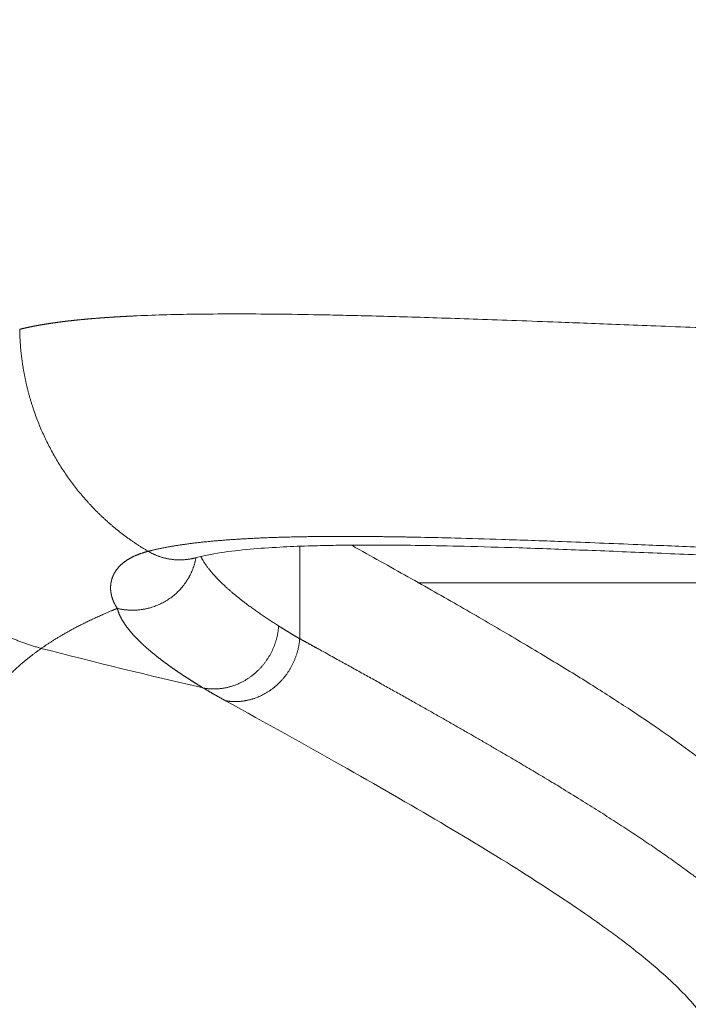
# Model space of a CAD drawing. Header units: millimetres. Extents: x 5437 to 18441, y -4466 to 3128.
# Tile 15 of 256: x 7995 to 8047, y -3130 to -3053. Entities that reach past the tile are written whole.
import ezdxf

# ---------------------------------------------------------------- set-up
doc = ezdxf.new("R2010")
doc.units = ezdxf.units.MM
doc.layers.add('1', color=7, linetype='Continuous', true_color=0xffffff)
doc.dimstyles.get("Standard").update_dxf_attribs({"dimtxt": 0.18, "dimasz": 0.18, "dimexe": 0.18, "dimexo": 0.0625, "dimgap": 0.09, "dimtad": 0, "dimtih": 1, "dimtoh": 1, "dimdec": 4, "dimzin": 0, "dimdsep": 46, "dimtxsty": 'Standard', "dimcen": 0.09, "dimadec": 0, "dimazin": 0, "dimtfac": 1, "dimtdec": 4, "dimtofl": 0, "dimtmove": 0, "dimatfit": 3, "dimfxl": 1, "dimtolj": 1, "dimtzin": 0, "dimarcsym": 0})

# ---------------------------------------------------------------- blocks, each defined once
blk = doc.blocks.new('*D53')
at = {"color": 0, "lineweight": -2, "transparency": 16777216}
for p, q in [((10989.431, -2154.415), (10692.917, -2240.821)), ((11069.431, -2154.415), (10989.431, -2154.415)), ((8443.39, -2896.322), (8443.57, -2896.322)), ((8443.48, -2896.412), (8443.48, -2896.232))]:
    blk.add_line(p, q, dxfattribs=at)
at = {"color": 0, "lineweight": 20, "transparency": 16777216}
blk.add_solid([(10689.187, -2228.02), (10696.648, -2253.622), (10616.112, -2263.203)], dxfattribs=at)
at = {"layer": 'Defpoints', "color": 0, "lineweight": 20, "transparency": 16777216}
for p in [(10616.112, -2263.203), (6270.848, -3529.44)]:
    blk.add_point(p, dxfattribs=at)
at = {"color": 0, "lineweight": 20, "transparency": 16777216, "insert": (11249.521, -2154.415), "char_height": 80, "attachment_point": 5}
blk.add_mtext('\\A1;R2260', dxfattribs=at)
blk = doc.blocks.new('*D55')
at = {"color": 0, "lineweight": -3, "transparency": 16777216}
for start, end in [(184.788217, 247.216762), (261.891007, 345.211783)]:
    blk.add_arc((8453.021, -2896.322), 957.558, start, end, dxfattribs=at)
at = {"color": 0, "lineweight": 20, "transparency": 16777216}
for points in [[(7485.483, -2976.809), (7512.126, -2975.695), (7495.463, -2896.322)], [(9365.838, -3137.874), (9391.884, -3143.597), (9396.032, -3062.6)]]:
    blk.add_solid(points, dxfattribs=at)
at = {"layer": 'Defpoints', "color": 0, "lineweight": 20, "transparency": 16777216}
for p in [(8443.57, -2894.655), (7492.748, -2896.322), (7740.501, -2896.322), (10672.387, -3287.656), (8832.29, -3775.567)]:
    blk.add_point(p, dxfattribs=at)
at = {"color": 0, "lineweight": 20, "transparency": 16777216, "insert": (8197.861, -3819.258), "char_height": 80, "attachment_point": 5}
blk.add_mtext('\\A1;165%%D', dxfattribs=at)

msp = doc.modelspace()

# ---------------------------------------------------------------- linework, layer by layer
at = {"color": 7, "lineweight": 20}
msp.add_arc((8443.47995, -2896.41157), 893, 10.1099821, 350.11198757, dxfattribs=at)
at = {"layer": '1', "color": 0, "lineweight": 20}
msp.add_line((8016.53694, -3093.97284), (8016.53694, -3101.16455), dxfattribs=at)
for points, degree, knots in [([(7994.73862, -3077.08139), (7994.75296, -3077.07783), (7994.78166, -3077.0707), (7994.82502, -3077.06007), (7994.86862, -3077.04949), (7994.91249, -3077.03896), (7994.95662, -3077.02848), (7995.00101, -3077.01804), (7995.04566, -3077.00765), (7995.09057, -3076.99731), (7995.13574, -3076.98702), (7995.18117, -3076.97678), (7995.22687, -3076.96658), (7995.27283, -3076.95644), (7995.31904, -3076.94634), (7995.36553, -3076.93629), (7995.41227, -3076.92628), (7995.45928, -3076.91633), (7995.50655, -3076.90642), (7995.55408, -3076.89656), (7995.60188, -3076.88675), (7995.64994, -3076.87699), (7995.69826, -3076.86728), (7995.74685, -3076.85761), (7995.79571, -3076.84799), (7995.84482, -3076.83842), (7995.8942, -3076.8289), (7995.94385, -3076.81943), (7995.99376, -3076.81), (7996.04394, -3076.80062), (7996.09438, -3076.79129), (7996.14509, -3076.78201), (7996.19607, -3076.77278), (7996.24731, -3076.76359), (7996.29881, -3076.75446), (7996.35059, -3076.74537), (7996.40263, -3076.73633), (7996.45493, -3076.72733), (7996.50751, -3076.71839), (7996.56035, -3076.70949), (7996.61346, -3076.70064), (7996.66683, -3076.69184), (7996.72048, -3076.68309), (7996.77439, -3076.67439), (7996.82857, -3076.66573), (7996.88302, -3076.65713), (7996.93774, -3076.64857), (7996.99273, -3076.64005), (7997.04798, -3076.63159), (7997.10351, -3076.62318), (7997.1593, -3076.61481), (7997.21537, -3076.60649), (7997.2717, -3076.59822), (7997.3283, -3076.58999), (7997.38518, -3076.58182), (7997.44232, -3076.57369), (7997.49974, -3076.56561), (7997.55742, -3076.55758), (7997.61538, -3076.5496), (7997.67361, -3076.54167), (7997.73211, -3076.53378), (7997.79088, -3076.52594), (7997.84992, -3076.51815), (7997.90923, -3076.51041), (7997.96882, -3076.50272), (7998.02868, -3076.49507), (7998.08881, -3076.48748), (7998.14921, -3076.47993), (7998.20989, -3076.47242), (7998.27084, -3076.46497), (7998.33206, -3076.45757), (7998.39355, -3076.45021), (7998.45532, -3076.4429), (7998.51736, -3076.43564), (7998.57968, -3076.42843), (7998.64227, -3076.42126), (7998.70514, -3076.41415), (7998.76827, -3076.40708), (7998.83169, -3076.40006), (7998.89537, -3076.39309), (7998.95934, -3076.38616), (7999.02358, -3076.37929), (7999.08809, -3076.37246), (7999.15288, -3076.36568), (7999.21794, -3076.35895), (7999.28328, -3076.35226), (7999.34889, -3076.34563), (7999.41479, -3076.33904), (7999.48095, -3076.3325), (7999.5474, -3076.32601), (7999.61412, -3076.31957), (7999.68111, -3076.31317), (7999.74839, -3076.30683), (7999.81594, -3076.30053), (7999.88377, -3076.29428), (7999.95187, -3076.28808), (8000.02026, -3076.28192), (8000.08892, -3076.27582), (8000.15785, -3076.26976), (8000.22707, -3076.26375), (8000.29656, -3076.25779), (8000.36634, -3076.25187), (8000.43639, -3076.24601), (8000.50672, -3076.24019), (8000.57733, -3076.23442), (8000.64821, -3076.2287), (8000.71938, -3076.22303), (8000.79082, -3076.2174), (8000.86255, -3076.21182), (8000.93455, -3076.2063), (8001.00684, -3076.20082), (8001.0794, -3076.19538), (8001.15224, -3076.19), (8001.22537, -3076.18466), (8001.29877, -3076.17937), (8001.37246, -3076.17413), (8001.44642, -3076.16894), (8001.52067, -3076.1638), (8001.59519, -3076.1587), (8001.67, -3076.15365), (8001.74509, -3076.14865), (8001.82046, -3076.1437), (8001.89611, -3076.1388), (8001.97204, -3076.13395), (8002.04825, -3076.12914), (8002.12475, -3076.12438), (8002.20153, -3076.11967), (8002.27859, -3076.11501), (8002.35593, -3076.11039), (8002.43355, -3076.10582), (8002.51146, -3076.10131), (8002.58965, -3076.09684), (8002.66812, -3076.09241), (8002.74688, -3076.08804), (8002.82591, -3076.08371), (8002.90524, -3076.07943), (8002.98484, -3076.07521), (8003.06473, -3076.07102), (8003.1449, -3076.06689), (8003.22535, -3076.0628), (8003.30609, -3076.05877), (8003.38711, -3076.05478), (8003.46842, -3076.05084), (8003.55001, -3076.04694), (8003.63189, -3076.0431), (8003.71405, -3076.0393), (8003.79649, -3076.03555), (8004.59311, -3075.99992), (8006.18905, -3075.94433), (8008.75759, -3075.89605), (8011.58591, -3075.88026), (8014.68393, -3075.89701), (8017.58461, -3075.9392), (8020.20968, -3075.99391), (8022.49929, -3076.05081), (8024.96068, -3076.12022), (8027.60122, -3076.20216), (8030.42803, -3076.29665), (8033.44799, -3076.40366), (8036.30084, -3076.50962), (8038.98921, -3076.61261), (8041.52389, -3076.71113), (8044.32225, -3076.82072), (8046.82162, -3076.91899), (8048.92324, -3077.00132), (8050.53156, -3077.06386), (8052.15546, -3077.12664), (8053.79459, -3077.18965), (8055.44858, -3077.25289), (8057.1171, -3077.31632), (8058.62489, -3077.37347), (8059.96286, -3077.42371), (8061.1228, -3077.46659), (8062.27635, -3077.50865), (8063.42321, -3077.54988), (8064.56309, -3077.59028), (8065.6957, -3077.62984), (8066.82074, -3077.66858), (8067.93797, -3077.70648), (8069.04709, -3077.74354), (8070.14788, -3077.77978), (8071.24006, -3077.81519), (8072.32341, -3077.84976), (8073.39769, -3077.8835), (8074.46268, -3077.91641), (8075.51816, -3077.94848), (8076.56392, -3077.97973), (8077.59975, -3078.01014), (8078.62546, -3078.03972), (8079.64086, -3078.06847), (8080.64577, -3078.09638), (8081.64001, -3078.12347), (8082.62342, -3078.14972), (8085.07156, -3078.21372), (8088.97826, -3078.3085), (8094.34883, -3078.42131), (8099.64726, -3078.51522), (8104.86163, -3078.59024), (8110.55178, -3078.65256), (8116.75874, -3078.69504), (8123.51454, -3078.71035), (8130.26975, -3078.69478), (8136.47499, -3078.65205), (8142.16311, -3078.58949), (8147.37596, -3078.51426), (8152.67406, -3078.42012), (8158.04547, -3078.30701), (8162.32464, -3078.20314), (8165.53866, -3078.1177), (8167.71248, -3078.05704), (8169.98201, -3077.99098), (8172.34433, -3077.9195), (8174.79617, -3077.84261), (8177.33393, -3077.7603), (8179.95359, -3077.67258), (8182.65078, -3077.57943), (8185.42065, -3077.4809), (8187.77412, -3077.39456), (8189.69183, -3077.32291), (8191.15364, -3077.26791), (8192.60439, -3077.21285), (8194.04384, -3077.15774), (8195.47176, -3077.1026), (8196.88791, -3077.0474), (8198.29207, -3076.99219), (8199.56102, -3076.94172), (8200.69747, -3076.89641), (8201.70388, -3076.85653), (8202.7016, -3076.81716), (8203.69059, -3076.77833), (8204.67079, -3076.74002), (8205.64216, -3076.70224), (8206.60465, -3076.66498), (8207.55821, -3076.62825), (8208.50282, -3076.59205), (8209.43842, -3076.55638), (8210.69818, -3076.50856), (8212.25818, -3076.45014), (8214.09044, -3076.3833), (8215.85528, -3076.32072), (8217.55399, -3076.26241), (8219.1879, -3076.20837), (8220.75838, -3076.15859), (8222.26683, -3076.11309), (8223.71466, -3076.07186), (8225.10332, -3076.0349), (8226.43429, -3076.00221), (8227.70903, -3075.97378), (8229.26651, -3075.94297), (8231.07906, -3075.91406), (8233.11066, -3075.89256), (8235.03421, -3075.88379), (8236.85197, -3075.88772), (8238.56632, -3075.90437), (8240.17976, -3075.93372), (8241.69488, -3075.97579), (8243.47067, -3076.04434), (8245.43418, -3076.15392), (8247.49141, -3076.32308), (8249.31301, -3076.53328), (8250.90328, -3076.7845), (8252.39866, -3077.10497), (8253.73279, -3077.51241), (8254.82595, -3078.02538), (8255.5715, -3078.61206), (8255.9196, -3079.19189), (8255.97995, -3079.58435), (8255.97995, -3079.74151)], 3, [0, 0, 0, 0, 0.0004729, 0.00094599, 0.00141927, 0.00189273, 0.00236638, 0.00284021, 0.00331423, 0.00378844, 0.00426284, 0.00473742, 0.00521219, 0.00568715, 0.00616229, 0.00663762, 0.00711314, 0.00758884, 0.00806473, 0.00854081, 0.00901708, 0.00949353, 0.00997017, 0.010447, 0.01092401, 0.01140122, 0.0118786, 0.01235618, 0.01283395, 0.0133119, 0.01379004, 0.01426837, 0.01474688, 0.01522558, 0.01570447, 0.01618355, 0.01666282, 0.01714227, 0.01762191, 0.01810174, 0.01858176, 0.01906196, 0.01954236, 0.02002294, 0.02050371, 0.02098467, 0.02146581, 0.02194715, 0.02242867, 0.02291038, 0.02339228, 0.02387436, 0.02435664, 0.0248391, 0.02532176, 0.0258046, 0.02628763, 0.02677085, 0.02725425, 0.02773785, 0.02822163, 0.0287056, 0.02918977, 0.02967412, 0.03015866, 0.03064338, 0.0311283, 0.03161341, 0.0320987, 0.03258418, 0.03306986, 0.03355572, 0.03404177, 0.03452801, 0.03501444, 0.03550106, 0.03598787, 0.03647486, 0.03696205, 0.03744943, 0.03793699, 0.03842475, 0.03891269, 0.03940082, 0.03988915, 0.04037766, 0.04086636, 0.04135526, 0.04184434, 0.04233361, 0.04282307, 0.04331272, 0.04380256, 0.04429259, 0.04478281, 0.04527322, 0.04576383, 0.04625462, 0.0467456, 0.04723677, 0.04772813, 0.04821968, 0.04871142, 0.04920335, 0.04969547, 0.05018779, 0.05068029, 0.05117298, 0.05166586, 0.05215894, 0.0526522, 0.05314566, 0.0536393, 0.05413314, 0.05462716, 0.05512138, 0.05561579, 0.05611039, 0.05660518, 0.05710016, 0.05759533, 0.05809069, 0.05858624, 0.05908198, 0.05957792, 0.06007404, 0.06057036, 0.06106687, 0.06156356, 0.06206045, 0.06255753, 0.06305481, 0.06355227, 0.06404992, 0.06454777, 0.0650458, 0.06554403, 0.06604245, 0.06654106, 0.06703987, 0.06753886, 0.06803804, 0.06853742, 0.06903699, 0.06953675, 0.0700367, 0.07053685, 0.07103718, 0.08449037, 0.09830617, 0.11248516, 0.12702784, 0.14193468, 0.15089704, 0.16023868, 0.16995969, 0.18006012, 0.19054004, 0.20139948, 0.21263851, 0.22041547, 0.22888718, 0.23805364, 0.24791485, 0.25294779, 0.25798075, 0.26301374, 0.26804673, 0.27307975, 0.27811279, 0.28314585, 0.28660947, 0.29003627, 0.29342625, 0.29677941, 0.30009575, 0.30337527, 0.30661797, 0.30982386, 0.31299292, 0.31612517, 0.3192206, 0.32227922, 0.32530101, 0.328286, 0.33123416, 0.33414551, 0.33702004, 0.33985776, 0.34265867, 0.34542276, 0.34815004, 0.35084051, 0.35349416, 0.36819301, 0.38256663, 0.39661517, 0.41033874, 0.4237375, 0.44129185, 0.45884454, 0.47639593, 0.49394639, 0.50733882, 0.52105949, 0.53510854, 0.54948612, 0.56419233, 0.56986504, 0.5758404, 0.58211843, 0.58869911, 0.59558246, 0.60276848, 0.61025716, 0.61804852, 0.62614255, 0.63453926, 0.63894299, 0.64334672, 0.64775046, 0.6521542, 0.65655795, 0.66096169, 0.66536545, 0.6697692, 0.67300569, 0.67623628, 0.67946096, 0.68267975, 0.68589264, 0.68909963, 0.69230073, 0.69549592, 0.69868522, 0.70186862, 0.70504613, 0.71164591, 0.71811702, 0.72445947, 0.73067328, 0.73675845, 0.74271499, 0.74854292, 0.75424225, 0.75981299, 0.76525515, 0.77056875, 0.77575381, 0.78511344, 0.79433089, 0.80340627, 0.8123397, 0.8211313, 0.8297812, 0.83828954, 0.84665646, 0.86118412, 0.87554983, 0.88975445, 0.90379887, 0.91768403, 0.93543383, 0.95318842, 0.97094988, 0.98872027, 1, 1, 1, 1]), ([(7994.73862, -3077.08139), (7994.7731, -3079.18313), (7995.07712, -3081.28488), (7995.64995, -3083.33802), (7997.29681, -3087.22797), (7999.85616, -3090.56774), (8001.33052, -3092.05152), (8002.97277, -3093.32439), (8004.74286, -3094.36294)], 5, [0, 0, 0, 0, 0, 0, 0.50283574, 0.50283574, 0.50283574, 1, 1, 1, 1, 1, 1]), ([(7981.65419, -3082.73175), (7981.68499, -3085.32092), (7982.13504, -3087.91011), (7983.00354, -3090.40804), (7985.51417, -3095.03938), (7989.34755, -3098.65191), (7991.53927, -3100.13066), (7993.92618, -3101.22802), (7996.42029, -3101.91989)], 5, [0, 0, 0, 0, 0, 0, 0.5, 0.5, 0.5, 1, 1, 1, 1, 1, 1]), ([(8004.74287, -3094.36295), (8004.7748, -3094.35474), (8004.83876, -3094.3383), (8004.93638, -3094.31396), (8005.03544, -3094.28979), (8005.13606, -3094.26583), (8005.23823, -3094.24208), (8005.34196, -3094.21853), (8005.44727, -3094.19519), (8005.55417, -3094.17206), (8005.66267, -3094.14915), (8005.77277, -3094.12645), (8005.88451, -3094.10398), (8005.99787, -3094.08173), (8006.11289, -3094.0597), (8006.22956, -3094.0379), (8006.34791, -3094.01634), (8006.46794, -3093.99501), (8006.58967, -3093.97391), (8006.7131, -3093.95305), (8006.83826, -3093.93243), (8006.96514, -3093.91206), (8007.09378, -3093.89193), (8007.22416, -3093.87206), (8007.35632, -3093.85243), (8007.49025, -3093.83305), (8007.62598, -3093.81393), (8007.76351, -3093.79507), (8007.90286, -3093.77647), (8008.04404, -3093.75813), (8008.18705, -3093.74006), (8008.33192, -3093.72225), (8008.47866, -3093.70472), (8008.62726, -3093.68745), (8008.77776, -3093.67046), (8008.93016, -3093.65374), (8009.08447, -3093.6373), (8009.2407, -3093.62114), (8009.39887, -3093.60526), (8009.55899, -3093.58967), (8009.72107, -3093.57436), (8009.88512, -3093.55934), (8010.05115, -3093.54461), (8010.21918, -3093.53017), (8010.38921, -3093.51603), (8010.56127, -3093.50218), (8010.73535, -3093.48862), (8010.91148, -3093.47537), (8011.08966, -3093.46241), (8011.2699, -3093.44976), (8011.45223, -3093.43741), (8011.63664, -3093.42536), (8011.82316, -3093.41362), (8012.01178, -3093.40219), (8012.20253, -3093.39107), (8012.39542, -3093.38026), (8012.59045, -3093.36977), (8012.78765, -3093.35958), (8012.98701, -3093.34971), (8013.18855, -3093.34016), (8013.39229, -3093.33092), (8013.59823, -3093.322), (8013.80639, -3093.3134), (8014.01677, -3093.30513), (8014.22939, -3093.29717), (8014.44426, -3093.28954), (8014.6614, -3093.28223), (8014.8808, -3093.27524), (8015.10248, -3093.26858), (8015.32646, -3093.26224), (8015.55275, -3093.25623), (8015.78135, -3093.25055), (8016.01228, -3093.2452), (8016.24554, -3093.24017), (8016.48116, -3093.23547), (8016.71913, -3093.23111), (8016.95947, -3093.22707), (8017.2022, -3093.22336), (8017.44731, -3093.21998), (8017.69483, -3093.21694), (8017.94476, -3093.21422), (8018.19711, -3093.21184), (8018.4519, -3093.20978), (8018.70913, -3093.20806), (8018.96881, -3093.20667), (8019.23096, -3093.20561), (8019.49558, -3093.20488), (8019.76269, -3093.20448), (8020.03229, -3093.20441), (8020.3044, -3093.20467), (8020.57902, -3093.20526), (8020.85617, -3093.20618), (8021.13585, -3093.20743), (8021.41807, -3093.209), (8021.70285, -3093.21091), (8021.99019, -3093.21314), (8022.28011, -3093.21569), (8022.57261, -3093.21857), (8022.8677, -3093.22178), (8023.16539, -3093.22531), (8023.46569, -3093.22916), (8023.76862, -3093.23333), (8024.07417, -3093.23782), (8024.38236, -3093.24263), (8024.6932, -3093.24776), (8025.00669, -3093.2532), (8025.32285, -3093.25896), (8025.64168, -3093.26503), (8026.72758, -3093.2866), (8028.88267, -3093.33685), (8032.51089, -3093.44396), (8037.20921, -3093.61036), (8042.32062, -3093.81452), (8047.36563, -3094.02682), (8051.783, -3094.21589), (8055.89733, -3094.3911), (8059.66249, -3094.54863), (8065.16942, -3094.77361), (8072.6447, -3095.06311), (8082.32252, -3095.38846), (8091.94953, -3095.65222), (8101.42754, -3095.84706), (8110.98196, -3095.97625), (8120.71352, -3096.0364), (8130.71849, -3096.01939), (8140.77436, -3095.92227), (8150.80375, -3095.74761), (8158.95079, -3095.54597), (8165.37608, -3095.35739), (8170.26995, -3095.19983), (8175.44959, -3095.01786), (8180.87941, -3094.81196), (8186.51711, -3094.58438), (8192.31331, -3094.33985), (8198.21086, -3094.08597), (8203.1534, -3093.87631), (8207.05645, -3093.718), (8209.86034, -3093.60918), (8212.35746, -3093.51799), (8214.56638, -3093.44322), (8216.50481, -3093.38329), (8218.18941, -3093.33638), (8219.6356, -3093.30058), (8221.61901, -3093.25719), (8224.08662, -3093.21699), (8226.94657, -3093.19976), (8229.502, -3093.21566), (8231.77403, -3093.26254), (8234.68007, -3093.37094), (8237.94295, -3093.60278), (8241.14408, -3094.0601), (8243.52291, -3094.6897), (8245.1102, -3095.48735), (8245.6867, -3096.14911), (8245.85556, -3096.53739), (8245.87977, -3096.5993), (8245.90162, -3096.66208), (8245.92105, -3096.72574), (8245.93803, -3096.79028), (8245.95253, -3096.85571), (8245.9645, -3096.92205), (8245.97391, -3096.98929), (8245.98071, -3097.05745), (8245.98488, -3097.12654), (8245.98637, -3097.19655), (8245.98515, -3097.2675), (8245.98116, -3097.3394), (8245.97439, -3097.41225), (8245.96478, -3097.48606), (8245.9523, -3097.56084), (8245.93691, -3097.63659), (8245.91858, -3097.71332), (8245.89725, -3097.79104), (8245.8729, -3097.86976), (8245.84548, -3097.94947), (8245.81495, -3098.03019), (8245.78128, -3098.11192), (8245.74442, -3098.19467), (8245.70434, -3098.27845), (8245.66099, -3098.36326), (8245.61434, -3098.4491), (8245.56435, -3098.53599), (8245.51098, -3098.62392), (8245.45418, -3098.71291), (8245.39392, -3098.80295), (8245.33016, -3098.89406), (8245.26285, -3098.98623), (8245.19197, -3099.07948), (8245.11746, -3099.1738), (8245.03929, -3099.26921), (8244.95741, -3099.3657), (8244.8718, -3099.46328), (8244.7824, -3099.56195), (8244.68918, -3099.66171), (8244.5921, -3099.76258), (8244.49112, -3099.86455), (8244.38619, -3099.96762), (8244.27728, -3100.07181), (8244.16435, -3100.1771), (8244.04736, -3100.28351), (8243.92626, -3100.39103), (8243.80102, -3100.49967), (8243.6716, -3100.60942), (8243.53796, -3100.7203), (8243.40005, -3100.8323), (8243.25784, -3100.94542), (8243.11129, -3101.05966), (8242.96035, -3101.17503), (8242.80499, -3101.29152), (8242.64517, -3101.40913), (8242.48085, -3101.52786), (8242.31198, -3101.64772), (8242.13853, -3101.76869), (8241.96046, -3101.89079), (8241.77773, -3102.014), (8241.5903, -3102.13833), (8241.39812, -3102.26377), (8241.20116, -3102.39033), (8240.99938, -3102.51799), (8240.79275, -3102.64676), (8240.63154, -3102.74573), (8240.53944, -3102.80174), (8240.51867, -3102.81434)], 3, [0, 0, 0, 0, 0.00099197, 0.00198731, 0.00298602, 0.00398811, 0.00499356, 0.00600238, 0.00701459, 0.00803016, 0.00904912, 0.01007145, 0.01109716, 0.01212626, 0.01315874, 0.0141946, 0.01523385, 0.01627649, 0.01732252, 0.01837193, 0.01942475, 0.02048095, 0.02154055, 0.02260355, 0.02366995, 0.02473975, 0.02581296, 0.02688956, 0.02796958, 0.029053, 0.03013983, 0.03123008, 0.03232374, 0.03342081, 0.03452131, 0.03562522, 0.03673255, 0.03784331, 0.0389575, 0.04007511, 0.04119615, 0.04232062, 0.04344853, 0.04457987, 0.04571466, 0.04685288, 0.04799454, 0.04913965, 0.05028821, 0.05144021, 0.05259567, 0.05375458, 0.05491694, 0.05608277, 0.05725205, 0.0584248, 0.05960101, 0.06078069, 0.06196384, 0.06315046, 0.06434055, 0.06553413, 0.06673118, 0.06793171, 0.06913573, 0.07034323, 0.07155423, 0.07276871, 0.07398669, 0.07520817, 0.07643314, 0.07766162, 0.0788936, 0.08012908, 0.08136808, 0.08261059, 0.08385661, 0.08510615, 0.08635921, 0.08761579, 0.0888759, 0.09013953, 0.0914067, 0.09267739, 0.09395162, 0.09522939, 0.0965107, 0.09779556, 0.09908396, 0.1003759, 0.1016714, 0.10297045, 0.10427306, 0.10557923, 0.10688896, 0.10820226, 0.10951912, 0.11083955, 0.11216356, 0.11349114, 0.11482229, 0.11615703, 0.11749535, 0.11883726, 0.12018276, 0.12153185, 0.12288453, 0.12424081, 0.12560069, 0.13666331, 0.15089389, 0.16831016, 0.18893413, 0.20442076, 0.21854727, 0.2313054, 0.24268785, 0.25268833, 0.28021575, 0.30684196, 0.33254884, 0.35731906, 0.38113731, 0.40638503, 0.43190169, 0.45767332, 0.48368487, 0.5099216, 0.5222691, 0.53566807, 0.5501131, 0.56559797, 0.58211567, 0.59965848, 0.61821814, 0.63778583, 0.64854803, 0.65849186, 0.66762047, 0.67593679, 0.68344349, 0.69014302, 0.69603752, 0.70112889, 0.71494158, 0.72813846, 0.74072337, 0.75269975, 0.76407089, 0.79005387, 0.81554203, 0.84055466, 0.86510914, 0.88922104, 0.89063313, 0.89205214, 0.8934781, 0.89491099, 0.89635083, 0.89779762, 0.89925137, 0.90071208, 0.90217976, 0.9036544, 0.90513603, 0.90662464, 0.90812024, 0.90962283, 0.91113243, 0.91264903, 0.91417264, 0.91570327, 0.91724093, 0.91878562, 0.92033734, 0.92189611, 0.92346193, 0.92503481, 0.92661474, 0.92820175, 0.92979584, 0.93139701, 0.93300528, 0.93462064, 0.93624311, 0.93787269, 0.93950939, 0.94115322, 0.94280419, 0.9444623, 0.94612756, 0.94779998, 0.94947956, 0.95116632, 0.95286027, 0.95456141, 0.95626974, 0.95798529, 0.95970805, 0.96143804, 0.96317526, 0.96491973, 0.96667144, 0.96843042, 0.97019667, 0.9719702, 0.97375102, 0.97553913, 0.97733456, 0.9791373, 0.98094737, 0.98276477, 0.98458953, 0.98642164, 0.98826112, 0.99010798, 0.99196224, 0.99382389, 0.99569295, 0.99756944, 0.99945336, 1, 1, 1, 1]), ([(8008.38906, -3094.87353), (8008.97294, -3094.71856), (8010.24946, -3094.46236), (8012.51573, -3094.1981), (8014.82767, -3094.03576), (8017.02484, -3093.94411), (8018.97456, -3093.89831), (8020.567, -3093.8797), (8021.9009, -3093.87438), (8023.58705, -3093.87745), (8026.0074, -3093.90177), (8029.48209, -3093.97136), (8033.70942, -3094.09321), (8038.59756, -3094.26839), (8043.95802, -3094.48562), (8049.60206, -3094.72835), (8055.48354, -3094.98543), (8062.57593, -3095.29035), (8070.9854, -3095.63216), (8080.78613, -3095.98264), (8090.82582, -3096.27826), (8101.0249, -3096.50392), (8111.29642, -3096.64921), (8121.57995, -3096.70887), (8131.86534, -3096.68144), (8142.14468, -3096.56762), (8152.38191, -3096.37071), (8162.49143, -3096.09924), (8172.39047, -3095.76674), (8180.91659, -3095.43385), (8188.13041, -3095.13036), (8194.13194, -3094.86937), (8199.91132, -3094.61725), (8205.44087, -3094.38403), (8210.61296, -3094.1836), (8215.2235, -3094.03145), (8219.12475, -3093.93357), (8222.28945, -3093.88407), (8224.88948, -3093.8705), (8227.21156, -3093.88461), (8229.4781, -3093.92992), (8231.78181, -3094.01999), (8234.05643, -3094.17167), (8236.11489, -3094.39096), (8237.68487, -3094.64454), (8238.89728, -3094.94513), (8239.339, -3095.1131), (8239.41637, -3095.13347), (8239.42725, -3095.13268), (8239.42875, -3095.13166)], 3, [0, 0, 0, 0, 0.02542405, 0.04781034, 0.06713398, 0.08348642, 0.09667595, 0.10668168, 0.11368875, 0.12045134, 0.13558731, 0.15318852, 0.17348324, 0.19585921, 0.21832514, 0.24064819, 0.26282527, 0.2848525, 0.31759712, 0.35000556, 0.3821403, 0.41399221, 0.44554643, 0.47678836, 0.50792634, 0.5393717, 0.57111942, 0.6031547, 0.6354632, 0.66808071, 0.69002606, 0.7121233, 0.73436859, 0.75675861, 0.77929068, 0.80092536, 0.82004185, 0.83663435, 0.85071522, 0.86372108, 0.87841977, 0.89487051, 0.91306323, 0.93300478, 0.95467648, 0.97205799, 0.99096912, 0.99770224, 1, 1, 1, 1]), ([(8020.57071, -3093.89163), (8020.76832, -3094.00146), (8022.46432, -3094.94478), (8025.5427, -3096.66858), (8029.5854, -3098.97001), (8033.3375, -3101.1536), (8036.79857, -3103.2258), (8039.96779, -3105.19245), (8042.84394, -3107.05871), (8045.42542, -3108.82914), (8047.71018, -3110.50768), (8049.69572, -3112.09764), (8050.81795, -3113.10037), (8051.39189, -3113.6487), (8051.45487, -3113.7094), (8051.57922, -3113.83038), (8051.64061, -3113.89066), (8051.82233, -3114.0708), (8052.17596, -3114.42824), (8052.5002, -3114.77728), (8053.10951, -3115.46429), (8053.81749, -3116.35082), (8054.56612, -3117.59415), (8054.98329, -3118.70538), (8055.07032, -3119.38078), (8055.07034, -3119.68574)], 3, [0, 0, 0, 0, 0.00874432, 0.07536768, 0.14199105, 0.20861441, 0.27523777, 0.34186114, 0.4084845, 0.47510787, 0.54173123, 0.60835459, 0.67497796, 0.67497796, 0.68330588, 0.68330588, 0.6916338, 0.6916338, 0.70828964, 0.74160132, 0.74160132, 0.80822469, 0.87484805, 0.94147141, 1, 1, 1, 1]), ([(8002.33869, -3098.80682), (8002.3331, -3098.79844), (8002.32191, -3098.78168), (8002.30547, -3098.75648), (8002.2893, -3098.73125), (8002.2734, -3098.70598), (8002.25778, -3098.68067), (8002.24243, -3098.65532), (8002.22736, -3098.62995), (8002.21257, -3098.60454), (8002.19805, -3098.5791), (8002.1838, -3098.55363), (8002.16983, -3098.52814), (8002.15613, -3098.50262), (8002.14271, -3098.47708), (8002.12957, -3098.45152), (8002.11669, -3098.42593), (8002.10409, -3098.40033), (8002.09176, -3098.37471), (8002.07971, -3098.34907), (8002.06793, -3098.32342), (8002.05642, -3098.29775), (8002.04518, -3098.27208), (8002.03422, -3098.24639), (8002.02352, -3098.2207), (8002.0131, -3098.195), (8002.00295, -3098.16929), (8001.99307, -3098.14358), (8001.98346, -3098.11786), (8001.97412, -3098.09214), (8001.96505, -3098.06643), (8001.95625, -3098.04071), (8001.94772, -3098.015), (8001.93945, -3097.98929), (8001.93146, -3097.96359), (8001.92373, -3097.93789), (8001.91627, -3097.9122), (8001.90908, -3097.88653), (8001.90216, -3097.86086), (8001.8955, -3097.8352), (8001.88911, -3097.80956), (8001.88299, -3097.78393), (8001.87713, -3097.75832), (8001.87154, -3097.73273), (8001.86621, -3097.70715), (8001.86114, -3097.6816), (8001.85635, -3097.65607), (8001.85181, -3097.63055), (8001.84754, -3097.60507), (8001.84353, -3097.5796), (8001.83979, -3097.55417), (8001.83631, -3097.52876), (8001.83309, -3097.50338), (8001.83013, -3097.47803), (8001.82743, -3097.45271), (8001.825, -3097.42742), (8001.82282, -3097.40217), (8001.82091, -3097.37695), (8001.81926, -3097.35177), (8001.81786, -3097.32662), (8001.81673, -3097.30152), (8001.81585, -3097.27645), (8001.81523, -3097.25142), (8001.81488, -3097.22643), (8001.81477, -3097.20149), (8001.81493, -3097.17659), (8001.81534, -3097.15173), (8001.81601, -3097.12692), (8001.81694, -3097.10216), (8001.81812, -3097.07745), (8001.81956, -3097.05278), (8001.82125, -3097.02817), (8001.8232, -3097.0036), (8001.8254, -3096.97909), (8001.82785, -3096.95464), (8001.83056, -3096.93023), (8001.83352, -3096.90588), (8001.83674, -3096.88159), (8001.8402, -3096.85736), (8001.84392, -3096.83318), (8001.84789, -3096.80907), (8001.85211, -3096.78501), (8001.85659, -3096.76102), (8001.86131, -3096.73708), (8001.86628, -3096.71321), (8001.8715, -3096.68941), (8001.87698, -3096.66567), (8001.8827, -3096.642), (8001.88867, -3096.61839), (8001.89488, -3096.59485), (8001.90135, -3096.57138), (8001.90806, -3096.54798), (8001.91502, -3096.52465), (8001.92222, -3096.50139), (8001.92968, -3096.47821), (8001.93737, -3096.4551), (8001.94532, -3096.43206), (8001.9535, -3096.4091), (8001.96194, -3096.38621), (8001.97061, -3096.3634), (8001.97954, -3096.34066), (8001.9887, -3096.31801), (8001.99811, -3096.29543), (8002.00776, -3096.27294), (8002.01765, -3096.25052), (8002.02778, -3096.22819), (8002.03816, -3096.20594), (8002.04878, -3096.18377), (8002.06297, -3096.1549), (8002.08108, -3096.11944), (8002.10355, -3096.07754), (8002.12692, -3096.03596), (8002.15119, -3095.99472), (8002.17636, -3095.95381), (8002.20242, -3095.91324), (8002.22938, -3095.87302), (8002.25723, -3095.83316), (8002.28597, -3095.79364), (8002.31559, -3095.75449), (8002.3461, -3095.7157), (8002.37749, -3095.67728), (8002.40975, -3095.63924), (8002.4429, -3095.60157), (8002.47692, -3095.56428), (8002.51181, -3095.52738), (8002.54757, -3095.49086), (8002.5842, -3095.45474), (8002.6217, -3095.41902), (8002.66006, -3095.3837), (8002.69928, -3095.34878), (8002.73937, -3095.31426), (8002.78031, -3095.28016), (8002.82211, -3095.24647), (8002.86476, -3095.2132), (8002.90827, -3095.18034), (8002.95262, -3095.14791), (8002.99783, -3095.1159), (8003.04389, -3095.08432), (8003.09079, -3095.05317), (8003.13853, -3095.02245), (8003.18712, -3094.99217), (8003.23656, -3094.96232), (8003.28683, -3094.93292), (8003.33794, -3094.90395), (8003.38989, -3094.87543), (8003.44268, -3094.84735), (8003.4963, -3094.81972), (8003.55075, -3094.79254), (8003.60604, -3094.76581), (8003.66216, -3094.73953), (8003.71911, -3094.7137), (8003.77689, -3094.68833), (8003.8355, -3094.66341), (8003.89494, -3094.63895), (8003.95521, -3094.61495), (8004.0163, -3094.59141), (8004.07822, -3094.56832), (8004.14096, -3094.5457), (8004.20453, -3094.52354), (8004.26892, -3094.50183), (8004.33414, -3094.48059), (8004.40018, -3094.45981), (8004.46704, -3094.4395), (8004.53472, -3094.41964), (8004.60324, -3094.40026), (8004.67252, -3094.3813), (8004.71942, -3094.36905), (8004.74287, -3094.36293)], 3, [0, 0, 0, 0, 0.00484468, 0.00968638, 0.01452509, 0.01936082, 0.02419359, 0.02902339, 0.03385023, 0.03867412, 0.04349506, 0.04831305, 0.0531281, 0.05794023, 0.06274942, 0.0675557, 0.07235905, 0.0771595, 0.08195704, 0.08675168, 0.09154342, 0.09633228, 0.10111826, 0.10590135, 0.11068158, 0.11545893, 0.12023343, 0.12500507, 0.12977386, 0.13453981, 0.13930292, 0.1440632, 0.14882065, 0.15357528, 0.15832709, 0.1630761, 0.1678223, 0.1725657, 0.17730631, 0.18204413, 0.18677917, 0.19151144, 0.19624094, 0.20096767, 0.20569165, 0.21041287, 0.21513135, 0.21984709, 0.2245601, 0.22927038, 0.23397793, 0.23868277, 0.24338491, 0.24808433, 0.25278106, 0.2574751, 0.26216645, 0.26685512, 0.27154112, 0.27622445, 0.28090512, 0.28558313, 0.2902585, 0.29493122, 0.2996013, 0.30426876, 0.30893359, 0.3135958, 0.3182554, 0.32291239, 0.32756679, 0.33221859, 0.33686781, 0.34151444, 0.3461585, 0.3508, 0.35543893, 0.3600753, 0.36470913, 0.36934042, 0.37396917, 0.37859539, 0.38321909, 0.38784027, 0.39245895, 0.39707512, 0.40168879, 0.40629997, 0.41090867, 0.41551489, 0.42011865, 0.42471993, 0.42931877, 0.43391515, 0.43850909, 0.44310059, 0.44768966, 0.4522763, 0.45686053, 0.46144236, 0.46602177, 0.47059879, 0.47517343, 0.47974567, 0.48431555, 0.48888305, 0.49344819, 0.49801098, 0.50257142, 0.51133323, 0.52008749, 0.52883426, 0.53757358, 0.54630551, 0.55503011, 0.56374742, 0.5724575, 0.58116041, 0.5898562, 0.59854492, 0.60722663, 0.61590139, 0.62456924, 0.63323025, 0.64188446, 0.65053195, 0.65917275, 0.66780693, 0.67643455, 0.68505566, 0.69367031, 0.70227857, 0.7108805, 0.71947614, 0.72806557, 0.73664883, 0.74522598, 0.75379709, 0.76236222, 0.77092141, 0.77947473, 0.78802224, 0.79656401, 0.80510008, 0.81363052, 0.82215539, 0.83067476, 0.83918867, 0.84769719, 0.85620039, 0.86469832, 0.87319105, 0.88167864, 0.89016114, 0.89863863, 0.90711117, 0.9155788, 0.92404161, 0.93249966, 0.94095299, 0.94940169, 0.95784581, 0.96628542, 0.97472058, 0.98315135, 0.9915778, 1, 1, 1, 1]), ([(8002.33869, -3098.80682), (8003.21661, -3099.01983), (8004.14407, -3099.03574), (8005.06109, -3098.83945), (8006.57631, -3098.12831), (8007.68257, -3096.8977), (8008.06883, -3096.26553), (8008.3307, -3095.57886), (8008.46235, -3094.86903)], 5, [0, 0, 0, 0, 0, 0, 0.55431413, 0.55431413, 0.55431413, 1, 1, 1, 1, 1, 1]), ([(8058.47644, -3096.82157), (8051.11095, -3096.82157), (8044.12134, -3096.82157), (8037.58249, -3096.82157), (8031.47469, -3096.82157), (8025.95669, -3096.82157), (8025.8784, -3096.82157), (8025.80023, -3096.82157), (8025.72218, -3096.82157)], 5, [0, 0, 0, 0, 0, 0, 0.98579037, 0.98579037, 0.98579037, 1, 1, 1, 1, 1, 1]), ([(7996.42029, -3101.91989), (7997.28735, -3101.31073), (7998.24441, -3100.72409), (7999.2914, -3100.15933), (8000.55303, -3099.55591), (8001.92491, -3098.9772), (8002.06176, -3098.92017), (8002.19969, -3098.86337), (8002.33869, -3098.80682)], 5, [0, 0, 0, 0, 0, 0, 0.90103463, 0.90103463, 0.90103463, 1, 1, 1, 1, 1, 1]), ([(8009.03461, -3105.00291), (8009.01585, -3104.99162), (8008.97835, -3104.96905), (8008.92238, -3104.93524), (8008.86662, -3104.90147), (8008.81111, -3104.86774), (8008.75582, -3104.83405), (8008.70077, -3104.8004), (8008.64596, -3104.76679), (8008.59137, -3104.73322), (8008.53702, -3104.6997), (8008.48291, -3104.66622), (8008.42903, -3104.63277), (8008.37538, -3104.59937), (8008.32196, -3104.56601), (8008.26878, -3104.53269), (8008.21583, -3104.49942), (8008.16312, -3104.46618), (8008.11064, -3104.43299), (8008.05839, -3104.39983), (8008.00637, -3104.36672), (8007.95459, -3104.33366), (8007.90304, -3104.30063), (8007.85173, -3104.26765), (8007.80065, -3104.23471), (8007.7498, -3104.20181), (8007.69918, -3104.16895), (8007.6488, -3104.13613), (8007.59865, -3104.10336), (8007.54873, -3104.07063), (8007.49905, -3104.03794), (8007.4496, -3104.0053), (8007.40038, -3103.9727), (8007.3514, -3103.94014), (8007.30264, -3103.90762), (8007.25413, -3103.87515), (8007.20584, -3103.84272), (8007.15779, -3103.81033), (8007.10997, -3103.77799), (8007.06238, -3103.74569), (8007.01502, -3103.71343), (8006.9679, -3103.68121), (8006.92101, -3103.64904), (8006.87436, -3103.61691), (8006.82793, -3103.58483), (8006.78174, -3103.55279), (8006.73578, -3103.52079), (8006.69006, -3103.48884), (8006.64457, -3103.45693), (8006.59931, -3103.42506), (8006.55428, -3103.39324), (8006.50948, -3103.36146), (8006.46492, -3103.32973), (8006.42059, -3103.29804), (8006.37649, -3103.26639), (8006.33263, -3103.23479), (8006.28899, -3103.20323), (8006.24559, -3103.17172), (8006.20242, -3103.14025), (8006.15949, -3103.10882), (8006.11678, -3103.07744), (8006.07431, -3103.04611), (8006.03207, -3103.01482), (8005.99007, -3102.98357), (8005.94829, -3102.95237), (8005.90675, -3102.92121), (8005.86544, -3102.8901), (8005.82436, -3102.85903), (8005.78352, -3102.82801), (8005.74291, -3102.79703), (8005.70252, -3102.7661), (8005.66237, -3102.73521), (8005.62246, -3102.70437), (8005.58277, -3102.67357), (8005.54332, -3102.64282), (8005.5041, -3102.61211), (8005.46511, -3102.58145), (8005.42635, -3102.55084), (8005.38783, -3102.52027), (8005.34954, -3102.48974), (8005.31147, -3102.45926), (8005.27365, -3102.42883), (8005.23605, -3102.39844), (8005.19868, -3102.3681), (8005.16155, -3102.3378), (8005.12465, -3102.30755), (8005.08798, -3102.27735), (8005.05154, -3102.24719), (8005.01533, -3102.21707), (8004.97936, -3102.18701), (8004.94362, -3102.15698), (8004.9081, -3102.12701), (8004.87283, -3102.09708), (8004.83778, -3102.0672), (8004.80296, -3102.03736), (8004.76838, -3102.00757), (8004.73402, -3101.97783), (8004.6999, -3101.94813), (8004.66601, -3101.91848), (8004.63236, -3101.88888), (8004.59893, -3101.85932), (8004.56574, -3101.82981), (8004.53277, -3101.80034), (8004.50004, -3101.77092), (8004.46754, -3101.74155), (8004.43527, -3101.71223), (8004.40323, -3101.68295), (8004.37143, -3101.65372), (8004.33084, -3101.6162), (8004.28176, -3101.57046), (8004.22457, -3101.51659), (8004.16821, -3101.4629), (8004.11268, -3101.40941), (8004.05798, -3101.3561), (8004.0041, -3101.30298), (8003.95104, -3101.25005), (8003.89882, -3101.19731), (8003.84741, -3101.14476), (8003.79684, -3101.09241), (8003.74709, -3101.04024), (8003.69816, -3100.98826), (8003.65006, -3100.93647), (8003.60279, -3100.88488), (8003.55634, -3100.83347), (8003.51071, -3100.78226), (8003.46591, -3100.73124), (8003.42194, -3100.68041), (8003.37879, -3100.62978), (8003.33646, -3100.57933), (8003.29496, -3100.52908), (8003.25428, -3100.47903), (8003.21443, -3100.42916), (8003.1754, -3100.37949), (8003.1372, -3100.33001), (8003.09982, -3100.28073), (8003.06327, -3100.23164), (8003.02754, -3100.18274), (8002.99263, -3100.13404), (8002.95855, -3100.08553), (8002.92529, -3100.03722), (8002.89285, -3099.9891), (8002.86124, -3099.94117), (8002.83045, -3099.89345), (8002.80049, -3099.84591), (8002.77135, -3099.79857), (8002.74303, -3099.75143), (8002.71554, -3099.70448), (8002.68887, -3099.65773), (8002.66303, -3099.61118), (8002.638, -3099.56482), (8002.6138, -3099.51865), (8002.59043, -3099.47269), (8002.56788, -3099.42691), (8002.54615, -3099.38134), (8002.52524, -3099.33596), (8002.50516, -3099.29078), (8002.4859, -3099.24579), (8002.46746, -3099.20101), (8002.44984, -3099.15642), (8002.43305, -3099.11202), (8002.41708, -3099.06782), (8002.40194, -3099.02382), (8002.38762, -3098.98002), (8002.37411, -3098.93641), (8002.36145, -3098.89301), (8002.34955, -3098.84979), (8002.34231, -3098.82114), (8002.33869, -3098.80682)], 3, [0, 0, 0, 0, 0.00469722, 0.00939369, 0.01408942, 0.01878442, 0.02347871, 0.02817228, 0.03286516, 0.03755734, 0.04224884, 0.04693967, 0.05162984, 0.05631936, 0.06100823, 0.06569648, 0.07038409, 0.0750711, 0.07975749, 0.0844433, 0.08912852, 0.09381316, 0.09849724, 0.10318076, 0.10786373, 0.11254617, 0.11722807, 0.12190946, 0.12659035, 0.13127073, 0.13595062, 0.14063003, 0.14530898, 0.14998746, 0.15466549, 0.15934308, 0.16402024, 0.16869697, 0.1733733, 0.17804922, 0.18272474, 0.18739989, 0.19207466, 0.19674906, 0.20142311, 0.20609681, 0.21077018, 0.21544322, 0.22011595, 0.22478837, 0.22946049, 0.23413232, 0.23880388, 0.24347517, 0.2481462, 0.25281698, 0.25748752, 0.26215783, 0.26682791, 0.27149779, 0.27616747, 0.28083696, 0.28550626, 0.29017539, 0.29484436, 0.29951317, 0.30418185, 0.30885038, 0.3135188, 0.3181871, 0.32285529, 0.32752339, 0.3321914, 0.33685934, 0.34152721, 0.34619502, 0.35086278, 0.35553051, 0.36019821, 0.36486589, 0.36953356, 0.37420123, 0.37886891, 0.38353661, 0.38820434, 0.39287211, 0.39753992, 0.4022078, 0.40687574, 0.41154376, 0.41621186, 0.42088006, 0.42554837, 0.43021679, 0.43488534, 0.43955402, 0.44422285, 0.44889183, 0.45356097, 0.45823028, 0.46289978, 0.46756947, 0.47223936, 0.47690946, 0.48157978, 0.48625033, 0.49092113, 0.49559216, 0.50026346, 0.50893736, 0.51760808, 0.52627569, 0.53494024, 0.5436018, 0.55226044, 0.5609162, 0.56956916, 0.57821937, 0.5868669, 0.5955118, 0.60415414, 0.61279398, 0.62143138, 0.6300664, 0.63869911, 0.64732956, 0.65595782, 0.66458395, 0.67320801, 0.68183006, 0.69045017, 0.69906839, 0.70768479, 0.71629943, 0.72491237, 0.73352367, 0.74213339, 0.75074161, 0.75934837, 0.76795374, 0.77655779, 0.78516057, 0.79376214, 0.80236258, 0.81096193, 0.81956027, 0.82815765, 0.83675413, 0.84534979, 0.85394467, 0.86253885, 0.87113238, 0.87972533, 0.88831775, 0.89690972, 0.90550129, 0.91409252, 0.92268348, 0.93127422, 0.93986482, 0.94845533, 0.95704581, 0.96563633, 0.97422695, 0.98281772, 0.99140872, 1, 1, 1, 1]), ([(8009.03461, -3105.00291), (8009.83661, -3105.15265), (8010.68219, -3105.11836), (8011.52033, -3104.89009), (8013.06882, -3104.07638), (8014.19258, -3102.68966), (8014.60552, -3101.88774), (8014.84169, -3101.03129), (8014.89791, -3100.17486)], 5, [0, 0, 0, 0, 0, 0, 0.5, 0.5, 0.5, 1, 1, 1, 1, 1, 1]), ([(8010.7622, -3105.99729), (8011.54777, -3106.13671), (8012.37572, -3106.09424), (8013.19671, -3105.86071), (8014.71562, -3105.04262), (8015.82416, -3103.66186), (8016.23434, -3102.86505), (8016.47314, -3102.01479), (8016.53694, -3101.16455)], 5, [0, 0, 0, 0, 0, 0, 0.49999932, 0.49999932, 0.49999932, 1, 1, 1, 1, 1, 1]), ([(8054.97001, -3128.24377), (8054.8946, -3127.91466), (8054.78378, -3127.57581), (8054.6376, -3127.22725), (8053.43164, -3124.84657), (8050.66921, -3122.0357), (8047.21011, -3119.33341), (8040.08894, -3114.57443), (8030.38101, -3108.88754), (8026.54593, -3106.70658), (8022.1335, -3104.24688), (8017.36853, -3101.62209), (8017.0925, -3101.47013), (8016.8153, -3101.31762), (8016.53694, -3101.16455)], 5, [0, 0, 0, 0, 0, 0, 0.09971589, 0.09971589, 0.09971589, 0.66257771, 0.66257771, 0.66257771, 0.98053635, 0.98053635, 0.98053635, 1, 1, 1, 1, 1, 1]), ([(7991.20067, -3109.93515), (7991.20053, -3109.20859), (7991.29187, -3108.49349), (7991.47486, -3107.79004), (7992.13039, -3106.13962), (7993.30857, -3104.55493), (7994.16946, -3103.6563), (7995.20675, -3102.77846), (7996.42029, -3101.9199)], 5, [0, 0, 0, 0, 0, 0, 0.4191418, 0.4191418, 0.4191418, 1, 1, 1, 1, 1, 1]), ([(8010.76217, -3105.99729), (8010.74124, -3105.98573), (8010.69937, -3105.9626), (8010.63686, -3105.92794), (8010.57456, -3105.8933), (8010.51249, -3105.85869), (8010.45064, -3105.82412), (8010.38903, -3105.78957), (8010.32764, -3105.75504), (8010.26648, -3105.72055), (8010.20555, -3105.68609), (8010.14484, -3105.65165), (8010.08436, -3105.61724), (8010.02411, -3105.58287), (8009.96409, -3105.54852), (8009.90429, -3105.5142), (8009.84472, -3105.47991), (8009.78537, -3105.44564), (8009.72626, -3105.41141), (8009.66737, -3105.37721), (8009.60871, -3105.34303), (8009.55027, -3105.30889), (8009.49206, -3105.27477), (8009.43408, -3105.24069), (8009.37633, -3105.20663), (8009.3188, -3105.1726), (8009.2615, -3105.1386), (8009.20443, -3105.10464), (8009.14759, -3105.0707), (8009.09095, -3105.03679), (8009.05339, -3105.01421), (8009.03461, -3105.00292)], 3, [0, 0, 0, 0, 0.03451746, 0.0690318, 0.10354311, 0.13805144, 0.17255688, 0.20705948, 0.24155933, 0.27605649, 0.31055102, 0.34504301, 0.37953252, 0.41401963, 0.44850439, 0.48298689, 0.51746719, 0.55194536, 0.58642147, 0.6208956, 0.65536781, 0.68983818, 0.72430677, 0.75877366, 0.79323891, 0.82770259, 0.86216478, 0.89662555, 0.93108496, 0.96554309, 1, 1, 1, 1]), ([(8049.32844, -3134.14578), (8049.35399, -3133.46704), (8049.17139, -3132.7318), (8048.39018, -3131.14766), (8047.79158, -3130.29875), (8046.17942, -3128.48356), (8045.16586, -3127.51726), (8043.33569, -3125.97468), (8042.67401, -3125.44495), (8041.60428, -3124.62617), (8041.05011, -3124.21074), (8040.36987, -3123.71529), (8040.02133, -3123.46484), (8039.84496, -3123.33893), (8039.75625, -3123.27581), (8039.71811, -3123.24871), (8039.69267, -3123.23065), (8039.67994, -3123.22161), (8038.03424, -3122.0543), (8036.20429, -3120.83493), (8032.15419, -3118.26347), (8029.93404, -3116.91138), (8025.10864, -3114.06134), (8022.50339, -3112.56338), (8016.91447, -3109.40597), (8013.9308, -3107.74651), (8010.76218, -3105.9973)], 3, [0, 0, 0, 0, 0.125, 0.125, 0.25, 0.25, 0.375, 0.375, 0.4375, 0.4375, 0.46875, 0.484375, 0.4921875, 0.49609375, 0.49804687, 0.49902344, 0.49902344, 0.5, 0.5, 0.625, 0.625, 0.75, 0.75, 0.875, 0.875, 1, 1, 1, 1])]:
    msp.add_open_spline(points, degree=degree, knots=knots, dxfattribs=at)
for points, degree in [([(8004.74287, -3094.36295), (8005.40123, -3094.75062), (8006.13068, -3095.0081), (8006.89819, -3095.11536), (8007.66329, -3095.06724), (8008.38949, -3094.87342)], 5), ([(8008.08879, -3094.92983), (8008.11359, -3094.96102), (8008.22041, -3094.94536), (8008.38904, -3094.87352)], 3), ([(8014.89791, -3100.17486), (8012.95936, -3098.95108), (8011.37142, -3097.78407), (8010.14727, -3096.6887), (8009.2986, -3095.67767), (8008.83266, -3094.75955)], 5), ([(8016.53694, -3101.16455), (8016.19139, -3100.96446), (8015.85466, -3100.76538), (8015.5268, -3100.56739), (8015.20787, -3100.37053), (8014.89791, -3100.17486)], 5), ([(7996.42028, -3101.9199), (8000.60443, -3102.99943), (8004.80986, -3104.02744), (8009.03461, -3105.00291)], 3)]:
    msp.add_open_spline(points, degree=degree, dxfattribs=at)

# ---------------------------------------------------------------- dimensions: what is measured, and where the dimension line sits
at = {"color": 0, "lineweight": 20}
dim = msp.add_diameter_dim_2p(p1=(6270.84796, -3529.44022), p2=(10616.11195, -2263.20291), text='R2260', dimstyle='Standard', override={"dimtxt": 80, "dimasz": 80, "dimdec": 0}, dxfattribs=at)
dim.commit()
dim.dimension.update_dxf_attribs({"geometry": '*D53', "text_midpoint": (11249.52071, -2154.41547), "dimtype": 163})
dim = msp.add_angular_dim_2l(base=(8832.2904, -3775.56692), line1=((8443.56995, -2894.6551), (10672.387, -3287.65568)), line2=((7740.5009, -2896.32157), (7492.74781, -2896.32157)), text='165%%D', dimstyle='Standard', override={"dimtxt": 80, "dimasz": 80, "dimlwd": 65533}, dxfattribs=at)
dim.commit()
dim.dimension.update_dxf_attribs({"geometry": '*D55', "text_midpoint": (8197.86105, -3819.25769), "dimtype": 162})

doc.saveas('drawing.dxf')
